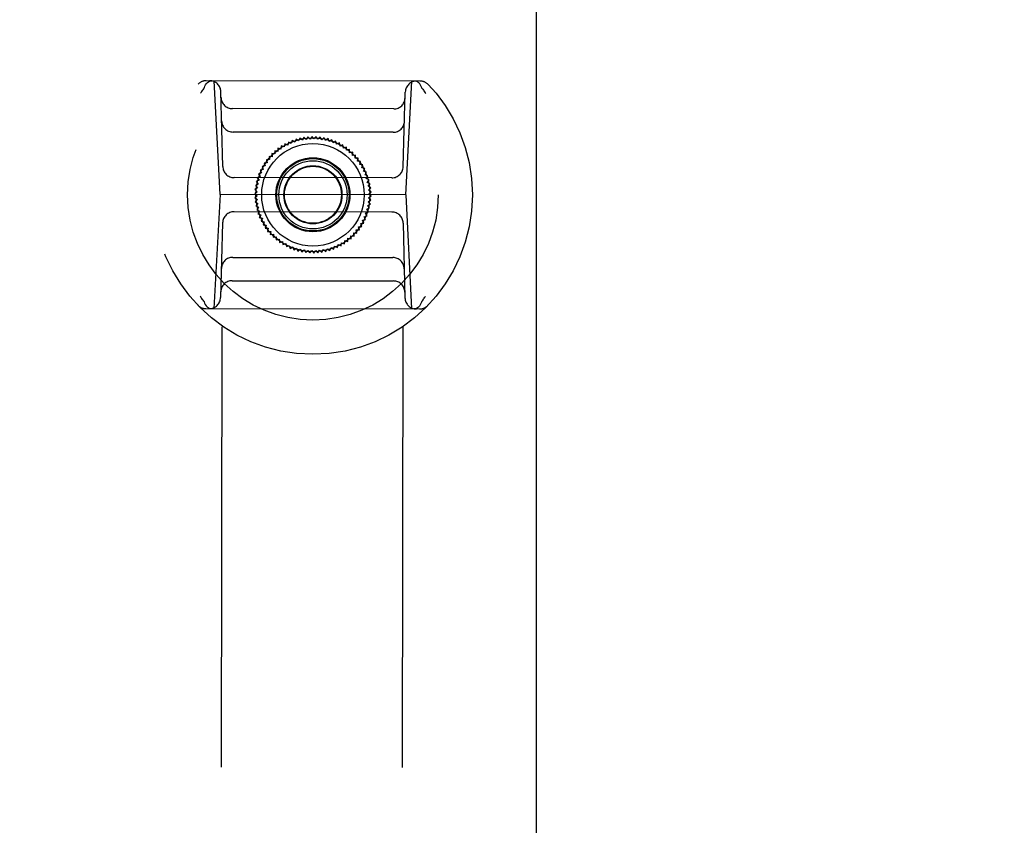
# Model space of a CAD drawing. Header units: inches. Extents: x 0 to 277, y 0 to 179.
# Tile 77 of 94: x 92.93 to 96.34, y 114.74 to 117.52. Entities that reach past the tile are written whole.
import ezdxf

# ---------------------------------------------------------------- set-up
doc = ezdxf.new("R2010")
doc.units = ezdxf.units.IN
doc.header["$LTSCALE"] = 15.20914
doc.header["$MEASUREMENT"] = 0
doc.linetypes.add('HIDDEN', pattern=[0.2, 0.1, -0.1])
doc.linetypes.add('PHANTOM', pattern=[0.8, 0.45, -0.05, 0.1, -0.05, 0.1, -0.05])
doc.layers.get('0').update_dxf_attribs({"linetype": 'CONTINUOUS'})
for name, color, linetype in [('02___PRT_ALL_AXES', 7, 'CONTINUOUS'), ('AVAILABLE_DOOR_SPACE', 7, 'CONTINUOUS'), ('DEFAULT_2', 8, 'HIDDEN'), ('DIMENSIONS', 7, 'CONTINUOUS')]:
    doc.layers.add(name, color=color, linetype=linetype)
doc.styles.get("Standard").update_dxf_attribs({"font": 'txt', "width": 0.8})
doc.dimstyles.new('DIMSTYLE_3', dxfattribs={"dimtxt": 1.268784, "dimasz": 1.626646, "dimexe": 0.09, "dimexo": 0.07, "dimgap": 0.039, "dimtad": 0, "dimtih": 1, "dimtoh": 1, "dimzin": 4, "dimdsep": 46, "dimtxsty": 'Standard', "dimblk": '_FILLED', "dimblk1": '_FILLED', "dimblk2": '_FILLED', "dimcen": 0.09, "dimadec": 0, "dimazin": 0, "dimtfac": 1, "dimtofl": 0, "dimtmove": 0, "dimatfit": 3, "dimldrblk": '_FILLED', "dimfxl": 0, "dimtolj": 1, "dimtzin": 4, "dimarcsym": 0})

# ---------------------------------------------------------------- blocks, each defined once
blk = doc.blocks.new('_FILLED')
at = {"color": 0, "linetype": 'ByBlock'}
blk.add_solid([(0, 0), (-1, 0.2), (-1, -0.2)], dxfattribs=at)
blk = doc.blocks.new('*D13')
at = {"layer": 'DIMENSIONS', "color": 2, "linetype": 'Continuous'}
for p, q in [((91.0932, 109.8409), (87.8399, 109.8409)), ((94.7182, 109.8409), (97.8426, 109.8409))]:
    blk.add_line(p, q, dxfattribs=at)
at = {"layer": 'DIMENSIONS', "color": 2, "linetype": 'Continuous', "xscale": 1.6266460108, "yscale": 1.6266460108, "zscale": 1.6266460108}
blk.add_blockref('_FILLED', (91.0932, 109.8409), dxfattribs=at)
at = {"layer": 'DIMENSIONS', "color": 2, "linetype": 'Continuous', "xscale": 1.6266460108, "yscale": 1.6266460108, "zscale": 1.6266460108, "rotation": 180}
blk.add_blockref('_FILLED', (94.7182, 109.8409), dxfattribs=at)
at = {"layer": 'DIMENSIONS', "color": 2, "linetype": 'Continuous', "insert": (98.477, 110.4753), "char_height": 1.26878, "width": 4.060108, "attachment_point": 1, "line_spacing_factor": 0.9}
blk.add_mtext('3.63', dxfattribs=at)

msp = doc.modelspace()

# ---------------------------------------------------------------- linework, layer by layer
at = {"layer": '02___PRT_ALL_AXES', "color": 8, "linetype": 'HIDDEN'}
for p, q in [((93.593, 90.6072), (93.6397, 120.1072)), ((94.218, 90.6062), (94.2647, 120.1062))]:
    msp.add_line(p, q, dxfattribs=at)
at = {"layer": 'AVAILABLE_DOOR_SPACE', "color": 4, "linetype": 'PHANTOM'}
msp.add_line((94.7182, 120.0445), (94.7182, 90.7945), dxfattribs=at)
at = {"layer": 'DEFAULT_2', "color": 8, "linetype": 'HIDDEN'}
for p, q in [((94.3171, 117.3123), (93.5785, 117.3135)), ((93.6263, 116.9197), (93.6063, 117.3134)), ((94.268, 116.9187), (94.2893, 117.3123)), ((93.6355, 117.0171), (93.6291, 117.275)), ((94.2592, 117.0161), (94.2663, 117.274)), ((94.2264, 117.216), (93.6689, 117.2169)), ((94.2241, 117.1353), (93.6709, 117.1361)), ((93.85, 117.0952), (93.8481, 117.0846)), ((93.8599, 117.0911), (93.85, 117.0952)), ((93.8625, 117.1016), (93.8599, 117.0911)), ((93.8721, 117.0968), (93.8625, 117.1016)), ((93.8754, 117.107), (93.8721, 117.0968)), ((93.8847, 117.1016), (93.8754, 117.107)), ((93.8887, 117.1116), (93.8847, 117.1016)), ((93.8976, 117.1055), (93.8887, 117.1116)), ((93.9022, 117.1152), (93.8976, 117.1055)), ((93.9107, 117.1085), (93.9022, 117.1152)), ((93.916, 117.1179), (93.9107, 117.1085)), ((93.924, 117.1106), (93.916, 117.1179)), ((93.93, 117.1195), (93.924, 117.1106)), ((93.9374, 117.1117), (93.93, 117.1195)), ((93.944, 117.1203), (93.9374, 117.1117)), ((93.9508, 117.112), (93.944, 117.1203)), ((93.958, 117.12), (93.9508, 117.112)), ((93.9643, 117.1112), (93.958, 117.12)), ((93.972, 117.1187), (93.9643, 117.1112)), ((93.9776, 117.1096), (93.972, 117.1187)), ((93.9859, 117.1165), (93.9776, 117.1096)), ((93.9908, 117.107), (93.9859, 117.1165)), ((93.9995, 117.1133), (93.9908, 117.107)), ((94.0038, 117.1035), (93.9995, 117.1133)), ((94.013, 117.1092), (94.0038, 117.1035)), ((94.0166, 117.0991), (94.013, 117.1092)), ((94.026, 117.1042), (94.0166, 117.0991)), ((94.0289, 117.0938), (94.026, 117.1042)), ((94.0388, 117.0982), (94.0289, 117.0938)), ((94.0409, 117.0877), (94.0388, 117.0982)), ((94.051, 117.0914), (94.0409, 117.0877)), ((94.0524, 117.0807), (94.051, 117.0914)), ((93.8052, 117.0616), (93.8064, 117.0509)), ((93.8159, 117.0604), (93.8052, 117.0616)), ((93.8155, 117.0712), (93.8159, 117.0604)), ((93.8261, 117.0692), (93.8155, 117.0712)), ((93.8264, 117.08), (93.8261, 117.0692)), ((93.8368, 117.0773), (93.8264, 117.08)), ((93.8379, 117.088), (93.8368, 117.0773)), ((93.8481, 117.0846), (93.8379, 117.088)), ((94.0628, 117.0837), (94.0524, 117.0807)), ((94.0635, 117.073), (94.0628, 117.0837)), ((94.074, 117.0753), (94.0635, 117.073)), ((94.0739, 117.0645), (94.074, 117.0753)), ((94.0846, 117.066), (94.0739, 117.0645)), ((94.0837, 117.0553), (94.0846, 117.066)), ((94.0945, 117.0561), (94.0837, 117.0553)), ((94.0929, 117.0455), (94.0945, 117.0561)), ((93.7894, 117.03), (93.7787, 117.029)), ((93.7787, 117.029), (93.7821, 117.0187)), ((93.7975, 117.0408), (93.7868, 117.0405)), ((93.7868, 117.0405), (93.7894, 117.03)), ((93.7956, 117.0513), (93.7975, 117.0408)), ((93.8064, 117.0509), (93.7956, 117.0513)), ((94.1037, 117.0455), (94.0929, 117.0455)), ((94.1014, 117.035), (94.1037, 117.0455)), ((94.1121, 117.0343), (94.1014, 117.035)), ((94.1091, 117.0239), (94.1121, 117.0343)), ((94.1197, 117.0225), (94.1091, 117.0239)), ((94.116, 117.0124), (94.1197, 117.0225)), ((93.7698, 116.9948), (93.7595, 116.9915)), ((93.7595, 116.9915), (93.765, 116.9822)), ((93.7755, 117.007), (93.765, 117.0044)), ((93.765, 117.0044), (93.7698, 116.9948)), ((93.7821, 117.0187), (93.7714, 117.0169)), ((93.7714, 117.0169), (93.7755, 117.007)), ((94.1265, 117.0102), (94.116, 117.0124)), ((94.1221, 117.0004), (94.1265, 117.0102)), ((94.1324, 116.9975), (94.1221, 117.0004)), ((94.1273, 116.988), (94.1324, 116.9975)), ((94.1374, 116.9843), (94.1273, 116.988)), ((94.2198, 116.9778), (93.6748, 116.9787)), ((93.758, 116.9563), (93.7486, 116.9509)), ((93.761, 116.9694), (93.7513, 116.9647)), ((93.7513, 116.9647), (93.758, 116.9563)), ((93.765, 116.9822), (93.7549, 116.9783)), ((93.7549, 116.9783), (93.761, 116.9694)), ((94.1317, 116.9753), (94.1374, 116.9843)), ((94.1415, 116.9709), (94.1317, 116.9753)), ((94.1351, 116.9622), (94.1415, 116.9709)), ((94.1447, 116.9572), (94.1351, 116.9622)), ((94.1377, 116.949), (94.1447, 116.9572)), ((93.6263, 116.9197), (93.6051, 116.526)), ((94.268, 116.9187), (93.6263, 116.9197)), ((93.7546, 116.9296), (93.7461, 116.923)), ((93.7461, 116.923), (93.7544, 116.9161)), ((93.7558, 116.943), (93.7469, 116.937)), ((93.7469, 116.937), (93.7546, 116.9296)), ((93.7486, 116.9509), (93.7558, 116.943)), ((94.1468, 116.9434), (94.1377, 116.949)), ((94.1393, 116.9357), (94.1468, 116.9434)), ((94.148, 116.9294), (94.1393, 116.9357)), ((94.14, 116.9222), (94.148, 116.9294)), ((94.1483, 116.9153), (94.14, 116.9222)), ((94.268, 116.9187), (94.288, 116.5249)), ((93.7544, 116.9161), (93.7463, 116.909)), ((93.7463, 116.909), (93.7551, 116.9027)), ((93.7551, 116.9027), (93.7475, 116.895)), ((93.7475, 116.895), (93.7567, 116.8893)), ((93.7567, 116.8893), (93.7497, 116.8811)), ((94.1364, 116.8821), (94.1458, 116.8874)), ((94.1385, 116.8954), (94.1475, 116.9013)), ((94.1458, 116.8874), (94.1385, 116.8954)), ((94.1397, 116.9088), (94.1483, 116.9153)), ((94.1475, 116.9013), (94.1397, 116.9088)), ((94.2196, 116.8597), (93.6746, 116.8605)), ((93.7497, 116.8811), (93.7592, 116.8761)), ((93.7592, 116.8761), (93.7528, 116.8674)), ((93.7528, 116.8674), (93.7627, 116.8631)), ((93.7627, 116.8631), (93.7569, 116.854)), ((93.7569, 116.854), (93.767, 116.8503)), ((93.767, 116.8503), (93.7619, 116.8409)), ((94.1294, 116.8561), (94.1394, 116.8601)), ((94.1348, 116.8468), (94.1294, 116.8561)), ((94.1333, 116.869), (94.1431, 116.8736)), ((94.1394, 116.8601), (94.1333, 116.869)), ((94.1431, 116.8736), (94.1364, 116.8821)), ((93.6352, 116.8223), (93.628, 116.5643)), ((93.7619, 116.8409), (93.7723, 116.838)), ((93.7723, 116.838), (93.7678, 116.8281)), ((93.7678, 116.8281), (93.7784, 116.826)), ((93.7784, 116.826), (93.7746, 116.8159)), ((94.1123, 116.8196), (94.1229, 116.8214)), ((94.1157, 116.8094), (94.1123, 116.8196)), ((94.1188, 116.8314), (94.1293, 116.8339)), ((94.1229, 116.8214), (94.1188, 116.8314)), ((94.1245, 116.8435), (94.1348, 116.8468)), ((94.1293, 116.8339), (94.1245, 116.8435)), ((94.2589, 116.8213), (94.2652, 116.5633)), ((93.7746, 116.8159), (93.7853, 116.8144)), ((93.7853, 116.8144), (93.7823, 116.8041)), ((93.7823, 116.8041), (93.793, 116.8034)), ((93.793, 116.8034), (93.7907, 116.7929)), ((93.7907, 116.7929), (93.8014, 116.7929)), ((93.8014, 116.7929), (93.7999, 116.7822)), ((93.7999, 116.7822), (93.8106, 116.783)), ((93.8106, 116.783), (93.8098, 116.7723)), ((94.0892, 116.7767), (94.088, 116.7874)), ((94.088, 116.7874), (94.0987, 116.787)), ((94.0968, 116.7976), (94.1076, 116.7979)), ((94.0987, 116.787), (94.0968, 116.7976)), ((94.105, 116.8083), (94.1157, 116.8094)), ((94.1076, 116.7979), (94.105, 116.8083)), ((93.8098, 116.7723), (93.8204, 116.7738)), ((93.8204, 116.7738), (93.8204, 116.7631)), ((93.8204, 116.7631), (93.8309, 116.7654)), ((93.8309, 116.7654), (93.8316, 116.7546)), ((93.8316, 116.7546), (93.8419, 116.7576)), ((93.8419, 116.7576), (93.8433, 116.7469)), ((93.8433, 116.7469), (93.8534, 116.7507)), ((93.8534, 116.7507), (93.8556, 116.7401)), ((94.0444, 116.7431), (94.0462, 116.7537)), ((94.0462, 116.7537), (94.0564, 116.7503)), ((94.0564, 116.7503), (94.0575, 116.761)), ((94.0575, 116.761), (94.068, 116.7584)), ((94.068, 116.7584), (94.0683, 116.7691)), ((94.0683, 116.7691), (94.0789, 116.7672)), ((94.0789, 116.7672), (94.0785, 116.7779)), ((94.0785, 116.7779), (94.0892, 116.7767)), ((93.8556, 116.7401), (93.8654, 116.7445)), ((93.8654, 116.7445), (93.8683, 116.7342)), ((93.8683, 116.7342), (93.8778, 116.7393)), ((93.8778, 116.7393), (93.8814, 116.7291)), ((93.8814, 116.7291), (93.8905, 116.7349)), ((93.8905, 116.7349), (93.8948, 116.725)), ((93.8948, 116.725), (93.9035, 116.7314)), ((93.9035, 116.7314), (93.9085, 116.7218)), ((93.9085, 116.7218), (93.9167, 116.7288)), ((93.9167, 116.7288), (93.9223, 116.7196)), ((93.9223, 116.7196), (93.9301, 116.7271)), ((93.9301, 116.7271), (93.9363, 116.7183)), ((93.9363, 116.7183), (93.9435, 116.7264)), ((93.9435, 116.7264), (93.9504, 116.7181)), ((93.9504, 116.7181), (93.957, 116.7266)), ((93.957, 116.7266), (93.9644, 116.7188)), ((93.9644, 116.7188), (93.9704, 116.7277)), ((93.9704, 116.7277), (93.9783, 116.7205)), ((93.9783, 116.7205), (93.9837, 116.7298)), ((93.9837, 116.7298), (93.9921, 116.7231)), ((93.9921, 116.7231), (93.9968, 116.7328)), ((93.9968, 116.7328), (94.0057, 116.7267)), ((94.0057, 116.7267), (94.0097, 116.7367)), ((94.0097, 116.7367), (94.0189, 116.7313)), ((94.0189, 116.7313), (94.0222, 116.7416)), ((94.0222, 116.7416), (94.0319, 116.7368)), ((94.0319, 116.7368), (94.0344, 116.7472)), ((94.0344, 116.7472), (94.0444, 116.7431)), ((93.6702, 116.7031), (94.2234, 116.7022)), ((93.668, 116.6224), (94.2254, 116.6215)), ((93.5772, 116.5261), (94.3159, 116.5249))]:
    msp.add_line(p, q, dxfattribs=at)
for points in [[(93.5721, 117.2899), (93.574, 117.2949), (93.5764, 117.2995), (93.5792, 117.3036), (93.5824, 117.307), (93.5859, 117.3098), (93.5896, 117.3118), (93.5935, 117.313), (93.5975, 117.3134)], [(94.3234, 117.2887), (94.3215, 117.2937), (94.3192, 117.2983), (94.3164, 117.3024), (94.3132, 117.3059), (94.3097, 117.3086), (94.306, 117.3107), (94.302, 117.3119), (94.2981, 117.3123)], [(93.5711, 117.2878), (93.5689, 117.285), (93.5668, 117.2821), (93.5646, 117.2791), (93.5625, 117.2762), (93.5604, 117.2732), (93.5583, 117.2702)], [(93.5711, 117.2878), (93.5713, 117.2882), (93.5715, 117.2885), (93.5717, 117.2888), (93.5719, 117.2892), (93.572, 117.2895), (93.5721, 117.2899)], [(94.3244, 117.2867), (94.3242, 117.287), (94.324, 117.2873), (94.3238, 117.2876), (94.3236, 117.288), (94.3235, 117.2883), (94.3234, 117.2887)], [(94.3244, 117.2867), (94.3266, 117.2838), (94.3287, 117.2809), (94.3309, 117.2779), (94.333, 117.275), (94.3351, 117.272), (94.3372, 117.269)], [(93.5699, 116.5517), (93.5678, 116.5546), (93.5656, 116.5575), (93.5635, 116.5604), (93.5614, 116.5634), (93.5593, 116.5663), (93.5572, 116.5693)], [(93.5699, 116.5517), (93.5701, 116.5514), (93.5704, 116.551), (93.5705, 116.5507), (93.5707, 116.5503), (93.5708, 116.55), (93.571, 116.5496)], [(93.571, 116.5496), (93.5728, 116.5446), (93.5752, 116.54), (93.578, 116.5359), (93.5811, 116.5325), (93.5846, 116.5297), (93.5884, 116.5277), (93.5923, 116.5264), (93.5963, 116.526)], [(94.3222, 116.5485), (94.3203, 116.5434), (94.318, 116.5388), (94.3152, 116.5348), (94.312, 116.5313), (94.3085, 116.5286), (94.3047, 116.5265), (94.3008, 116.5253), (94.2968, 116.5249)], [(94.3233, 116.5505), (94.323, 116.5502), (94.3228, 116.5499), (94.3226, 116.5495), (94.3225, 116.5492), (94.3223, 116.5488), (94.3222, 116.5485)], [(94.3233, 116.5505), (94.3254, 116.5534), (94.3276, 116.5563), (94.3297, 116.5592), (94.3319, 116.5621), (94.334, 116.5651), (94.3361, 116.5681)]]:
    msp.add_lwpolyline(points, dxfattribs=at)
for radius in [0.5512, 0.4331, 0.1969, 0.1772, 0.128, 0.125, 0.1179, 0.1004, 0.0984]:
    msp.add_circle((93.9472, 116.9192), radius, dxfattribs=at)
for centre, start, end in [((93.5784, 117.2741), 89.9093, 136.0962), ((93.5898, 117.2741), 1.4093, 89.9093), ((94.3057, 117.2729), 89.9093, 178.4093), ((94.3171, 117.2729), 43.7223, 89.9093), ((93.669, 117.2562), 181.4093, 269.9093), ((94.2264, 117.2553), 269.9093, 358.4093), ((93.671, 117.1755), 181.4093, 269.9093), ((94.2242, 117.1746), 269.9093, 358.4093), ((93.6748, 117.018), 181.4093, 269.9093), ((94.2198, 117.0172), 269.9093, 358.4093), ((93.6745, 116.8212), 89.9093, 178.4093), ((94.2195, 116.8203), 1.4093, 89.9093), ((93.6702, 116.6637), 89.9093, 178.4093), ((94.2234, 116.6628), 1.4093, 89.9093), ((93.6679, 116.583), 89.9093, 178.4093), ((94.2254, 116.5821), 1.4093, 89.9093), ((93.5887, 116.5654), 269.9093, 358.4093), ((94.3046, 116.5643), 181.4093, 269.9093), ((93.5773, 116.5654), 223.7223, 269.9093), ((94.3159, 116.5643), 269.9093, 316.0962)]:
    msp.add_arc(centre, 0.0394, start, end, dxfattribs=at)

# ---------------------------------------------------------------- dimensions: what is measured, and where the dimension line sits
at = {"layer": 'DIMENSIONS', "color": 2, "linetype": 'Continuous'}
dim = msp.add_linear_dim(base=(91.0932079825, 109.8408984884), p1=(94.7182079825, 120.0444787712), p2=(91.0932079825, 58.7934787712), angle=180, dimstyle='DIMSTYLE_3', dxfattribs=at)
dim.commit()
dim.dimension.update_dxf_attribs({"geometry": '*D13', "text_midpoint": (100.5070499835, 109.8408984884), "dimtype": 160})

doc.saveas('drawing.dxf')
